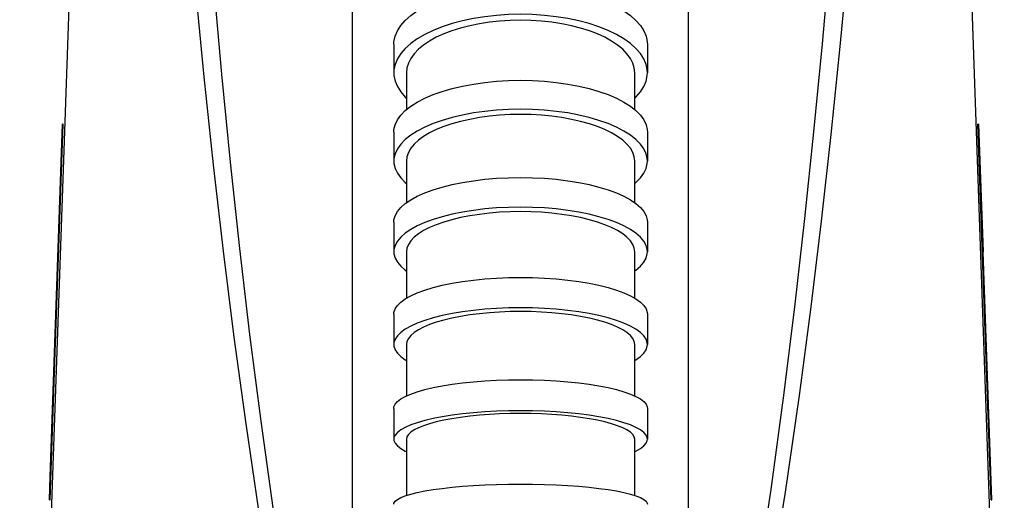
# Model space of a CAD drawing. Extents: x 0 to 594, y 0 to 420.
# Tile 62 of 71: x 452 to 483, y 180 to 196. Entities that reach past the tile are written whole.
import ezdxf

# ---------------------------------------------------------------- set-up
doc = ezdxf.new("R2010")
doc.units = 0
doc.header["$LTSCALE"] = 32.67
doc.layers.get('0').update_dxf_attribs({"linetype": 'CONTINUOUS'})
for name, color, linetype in [('AXIS', 7, 'CONTINUOUS'), ('DRIV_DIM', 7, 'CONTINUOUS'), ('ROUND', 7, 'CONTINUOUS')]:
    doc.layers.add(name, color=color, linetype=linetype)
doc.styles.get("Standard").update_dxf_attribs({"font": 'txt', "width": 0.8})
doc.dimstyles.new('DIMSTYLE_3', dxfattribs={"dimtxt": 3.8, "dimasz": 1.8, "dimexe": 2, "dimexo": 1.5, "dimgap": 0.95, "dimtad": 1, "dimdec": 0, "dimlfac": 5, "dimtxsty": 'STANDARD', "dimblk": 'OPEN', "dimblk1": 'OPEN', "dimblk2": 'OPEN', "dimcen": 0.09, "dimazin": 2, "dimtp": 0.001, "dimtm": 0.001, "dimtfac": 1, "dimtdec": 0, "dimtofl": 0, "dimtmove": 0, "dimatfit": 3, "dimtolj": 1})

# ---------------------------------------------------------------- blocks, each defined once
blk = doc.blocks.new('_OPEN')
at = {"color": 0, "linetype": 'BYBLOCK'}
for p, q in [((0, 0), (-1, 0.342)), ((-1, -0.342), (0, 0)), ((-1, 0), (0, 0))]:
    blk.add_line(p, q, dxfattribs=at)
blk = doc.blocks.new('*D27')
at = {"layer": 'DRIV_DIM', "color": 2, "linetype": 'CONTINUOUS'}
for p, q in [((456.149, 210.897), (431.82, 210.897)), ((433.82, 210.897), (433.82, 182.727)), ((433.82, 154.557), (433.82, 182.727)), ((458.239, 154.557), (431.82, 154.557))]:
    blk.add_line(p, q, dxfattribs=at)
at = {"layer": 'DRIV_DIM', "color": 2, "linetype": 'CONTINUOUS', "xscale": 1.8, "yscale": 1.8, "zscale": 1.8}
for p, rotation in [((433.82, 210.897), 90), ((433.82, 154.557), 270)]:
    blk.add_blockref('_OPEN', p, dxfattribs=dict(at, rotation=rotation))

msp = doc.modelspace()

# ---------------------------------------------------------------- linework, layer by layer
at = {"color": 7, "linetype": 'CONTINUOUS'}
for p, q in [((464.43918, 193.93972), (464.43923, 192.77846)), ((471.63934, 192.77846), (471.63939, 193.93972)), ((453.20199, 181.21128), (453.58986, 192.31839)), ((453.33788, 184.52959), (453.60987, 192.31839)), ((453.60987, 192.31832), (453.58986, 192.31832)), ((482.88223, 180.47637), (482.46869, 192.31847)), ((482.48871, 192.31832), (482.4687, 192.31832)), ((482.48871, 192.3184), (482.6291, 188.29812)), ((482.49433, 191.58426), (482.51434, 191.58426)), ((464.43932, 191.15705), (464.43936, 189.8444)), ((471.6392, 189.8444), (471.63925, 191.15705)), ((464.43936, 188.29867), (464.43929, 186.83212)), ((471.63928, 186.83212), (471.63921, 188.29867)), ((482.60911, 188.29742), (482.62912, 188.29742)), ((482.61023, 188.26525), (482.63025, 188.26525)), ((482.90224, 180.47644), (482.62912, 188.29742)), ((464.43922, 185.3719), (464.43924, 183.75172)), ((471.63933, 183.75172), (471.63935, 185.3719)), ((453.33788, 184.52959), (453.31787, 184.52959)), ((453.33786, 184.52889), (453.33676, 184.49742)), ((453.19634, 180.47638), (453.33674, 184.49672)), ((453.33676, 184.49742), (453.31675, 184.49742)), ((453.33711, 184.5074), (453.3171, 184.5074)), ((464.43937, 182.38636), (464.43969, 180.61584)), ((471.63888, 180.61584), (471.6392, 182.38636)), ((453.17633, 180.47644), (453.20197, 181.21058)), ((453.22198, 181.21058), (453.20197, 181.21058)), ((453.17633, 180.47652), (453.19635, 180.47652)), ((482.88222, 180.47652), (482.90223, 180.47652))]:
    msp.add_line(p, q, dxfattribs=at)
for points in [[(468.03928, 195.59859), (467.70721, 195.59152), (467.3778, 195.57035), (467.05419, 195.53528), (466.73876, 195.48657), (466.4347, 195.42471), (466.14402, 195.35011), (465.86985, 195.26357), (465.61385, 195.16562), (465.37887, 195.05735), (465.16629, 194.93939), (464.97848, 194.81306), (464.81657, 194.67913), (464.68232, 194.53903), (464.5766, 194.39369), (464.50049, 194.24458), (464.45453, 194.09279), (464.43918, 193.93972)], [(471.63939, 193.93972), (471.62403, 194.09281), (471.57807, 194.2446), (471.50196, 194.39371), (471.39623, 194.53905), (471.26198, 194.67915), (471.10007, 194.81308), (470.91225, 194.93941), (470.69968, 195.05736), (470.46468, 195.16564), (470.20869, 195.26358), (469.93451, 195.35012), (469.64384, 195.42472), (469.33978, 195.48657), (469.02435, 195.53528), (468.70073, 195.57035), (468.37132, 195.59152), (468.03928, 195.59859)], [(468.03928, 192.62584), (467.70723, 192.61958), (467.37783, 192.60084), (467.05424, 192.56979), (466.73882, 192.52666), (466.43478, 192.47189), (466.14412, 192.40584), (465.86995, 192.32922), (465.61397, 192.24249), (465.37899, 192.14663), (465.16642, 192.04219), (464.97861, 191.93033), (464.81671, 191.81175), (464.68246, 191.6877), (464.57674, 191.55901), (464.50063, 191.42699), (464.45467, 191.29259), (464.43932, 191.15705)], [(471.63925, 191.15705), (471.62389, 191.29261), (471.57793, 191.427), (471.50182, 191.55903), (471.3961, 191.68772), (471.26184, 191.81176), (471.09994, 191.93035), (470.91213, 192.0422), (470.69956, 192.14664), (470.46457, 192.24251), (470.20859, 192.32923), (469.93442, 192.40585), (469.64376, 192.4719), (469.33971, 192.52667), (469.0243, 192.56979), (468.7007, 192.60084), (468.37131, 192.61958), (468.03928, 192.62584)], [(468.03928, 189.56181), (467.70724, 189.55642), (467.37784, 189.5403), (467.05425, 189.5136), (466.73884, 189.47651), (466.4348, 189.42941), (466.14414, 189.3726), (465.86998, 189.30671), (465.61399, 189.23213), (465.37902, 189.14968), (465.16645, 189.05986), (464.97864, 188.96366), (464.81674, 188.86168), (464.68249, 188.755), (464.57677, 188.64432), (464.50066, 188.53078), (464.45471, 188.4152), (464.43936, 188.29867)], [(471.63921, 188.29867), (471.62385, 188.41521), (471.5779, 188.5308), (471.50179, 188.64434), (471.39606, 188.75501), (471.26181, 188.86169), (471.09991, 188.96368), (470.91209, 189.05987), (470.69953, 189.14969), (470.46454, 189.23214), (470.20856, 189.30672), (469.93439, 189.37261), (469.64374, 189.42941), (469.33969, 189.47651), (469.02429, 189.5136), (468.70069, 189.5403), (468.3713, 189.55642), (468.03928, 189.56181)], [(468.03928, 186.41503), (467.70722, 186.41058), (467.37781, 186.39727), (467.0542, 186.37521), (466.73877, 186.34458), (466.43472, 186.30568), (466.14405, 186.25877), (465.86988, 186.20435), (465.61389, 186.14276), (465.3789, 186.07467), (465.16633, 186.0005), (464.97852, 185.92106), (464.81661, 185.83684), (464.68236, 185.74874), (464.57664, 185.65734), (464.50053, 185.56358), (464.45458, 185.46812), (464.43922, 185.3719)], [(471.63935, 185.3719), (471.62399, 185.46814), (471.57803, 185.56359), (471.50192, 185.65735), (471.39619, 185.74875), (471.26194, 185.83685), (471.10003, 185.92107), (470.91221, 186.00051), (470.69964, 186.07468), (470.46465, 186.14277), (470.20866, 186.20436), (469.93448, 186.25878), (469.64382, 186.30569), (469.33976, 186.34459), (469.02434, 186.37522), (468.70073, 186.39727), (468.37132, 186.41058), (468.03928, 186.41503)], [(468.03928, 183.19711), (467.70724, 183.19365), (467.37784, 183.18331), (467.05425, 183.16617), (466.73884, 183.14236), (466.4348, 183.11213), (466.14414, 183.07567), (465.86998, 183.03338), (465.614, 182.98551), (465.37902, 182.93259), (465.16645, 182.87495), (464.97865, 182.8132), (464.81675, 182.74775), (464.6825, 182.67928), (464.57678, 182.60824), (464.50067, 182.53537), (464.45472, 182.46118), (464.43937, 182.38636)], [(471.6392, 182.38636), (471.62384, 182.46119), (471.57789, 182.53538), (471.50178, 182.60825), (471.39605, 182.67928), (471.2618, 182.74775), (471.0999, 182.81321), (470.91209, 182.87495), (470.69952, 182.9326), (470.46454, 182.98552), (470.20856, 183.03338), (469.93439, 183.07568), (469.64374, 183.11213), (469.33969, 183.14237), (469.02429, 183.16617), (468.70069, 183.18331), (468.3713, 183.19365), (468.03928, 183.19711)]]:
    msp.add_lwpolyline(points, dxfattribs=at)
at = {"layer": 'AXIS', "color": 7, "linetype": 'CONTINUOUS'}
for p, q in [((464.03928, 194.82726), (464.03928, 193.93975)), ((472.03928, 194.82726), (472.03928, 193.93975)), ((464.03928, 192.07007), (464.03928, 191.15708)), ((472.03928, 192.07007), (472.03928, 191.15708)), ((464.03928, 189.23508), (464.03928, 188.29866)), ((472.03928, 189.23508), (472.03928, 188.29866)), ((464.03928, 186.32899), (464.03928, 185.37189)), ((472.03928, 186.32899), (472.03928, 185.37189)), ((464.03928, 183.3607), (464.03928, 182.38639)), ((472.03928, 183.3607), (472.03928, 182.38639))]:
    msp.add_line(p, q, dxfattribs=at)
for points in [[(464.03929, 194.82726), (464.04381, 194.91496), (464.08, 195.08956), (464.15204, 195.26179), (464.25928, 195.43009), (464.40076, 195.59292), (464.57518, 195.74882), (464.78098, 195.89638), (465.01629, 196.03425), (465.27897, 196.16119), (465.56665, 196.27605), (465.87672, 196.3778), (466.20638, 196.46549), (466.55263, 196.53836), (466.91235, 196.59573), (467.28228, 196.63708), (467.65906, 196.66204), (468.03928, 196.67038)], [(468.03928, 196.67038), (468.41951, 196.66204), (468.79629, 196.63708), (469.16621, 196.59573), (469.52593, 196.53836), (469.87219, 196.46549), (470.20185, 196.3778), (470.51192, 196.27605), (470.7996, 196.16119), (471.06228, 196.03425), (471.29759, 195.89638), (471.50339, 195.74882), (471.67781, 195.59292), (471.81929, 195.43009), (471.92653, 195.26179), (471.99857, 195.08956), (472.03475, 194.91496), (472.03928, 194.82726)], [(468.03928, 195.78287), (467.65906, 195.77452), (467.28228, 195.74956), (466.91235, 195.70821), (466.55263, 195.65084), (466.20638, 195.57798), (465.87672, 195.49028), (465.56665, 195.38854), (465.27897, 195.27368), (465.01629, 195.14674), (464.78098, 195.00886), (464.57518, 194.86131), (464.40076, 194.70541), (464.25928, 194.54257), (464.15204, 194.37428), (464.08, 194.20205), (464.04381, 194.02745), (464.03929, 193.93975)], [(472.03928, 193.93975), (472.03475, 194.02745), (471.99857, 194.20205), (471.92653, 194.37428), (471.81929, 194.54257), (471.67781, 194.70541), (471.50339, 194.86131), (471.29759, 195.00886), (471.06228, 195.14674), (470.7996, 195.27368), (470.51192, 195.38854), (470.20185, 195.49028), (469.87219, 195.57798), (469.52593, 195.65084), (469.16621, 195.70821), (468.79629, 195.74956), (468.41951, 195.77452), (468.03928, 195.78287)], [(464.03929, 193.93975), (464.04381, 193.85205), (464.08, 193.67744), (464.15204, 193.50521), (464.25928, 193.33692), (464.40076, 193.17408), (464.43922, 193.13971)], [(471.63935, 193.13971), (471.67781, 193.17408), (471.81929, 193.33692), (471.92653, 193.50521), (471.99857, 193.67744), (472.03475, 193.85205), (472.03928, 193.93975)], [(464.03929, 192.07007), (464.04381, 192.14772), (464.08, 192.30232), (464.15204, 192.45482), (464.25928, 192.60383), (464.40076, 192.74801), (464.57518, 192.88605), (464.78098, 193.0167), (465.01629, 193.13877), (465.27897, 193.25117), (465.56665, 193.35287), (465.87672, 193.44296), (466.20638, 193.52061), (466.55263, 193.58513), (466.91235, 193.63592), (467.28228, 193.67254), (467.65906, 193.69464), (468.03928, 193.70203)], [(468.03928, 193.70203), (468.41951, 193.69464), (468.79629, 193.67254), (469.16621, 193.63592), (469.52593, 193.58513), (469.87219, 193.52061), (470.20185, 193.44296), (470.51192, 193.35287), (470.7996, 193.25117), (471.06228, 193.13877), (471.29759, 193.0167), (471.50339, 192.88605), (471.67781, 192.74801), (471.81929, 192.60383), (471.92653, 192.45482), (471.99857, 192.30232), (472.03475, 192.14772), (472.03928, 192.07007)], [(468.03928, 192.78904), (467.65906, 192.78165), (467.28228, 192.75955), (466.91235, 192.72293), (466.55263, 192.67214), (466.20638, 192.60762), (465.87672, 192.52997), (465.56665, 192.43989), (465.27897, 192.33819), (465.01629, 192.22579), (464.78098, 192.10371), (464.57518, 191.97306), (464.40076, 191.83502), (464.25928, 191.69084), (464.15204, 191.54183), (464.08, 191.38933), (464.04381, 191.23473), (464.03929, 191.15708)], [(472.03928, 191.15708), (472.03475, 191.23473), (471.99857, 191.38933), (471.92653, 191.54183), (471.81929, 191.69084), (471.67781, 191.83502), (471.50339, 191.97306), (471.29759, 192.10371), (471.06228, 192.22579), (470.7996, 192.33819), (470.51192, 192.43989), (470.20185, 192.52997), (469.87219, 192.60762), (469.52593, 192.67214), (469.16621, 192.72293), (468.79629, 192.75955), (468.41951, 192.78165), (468.03928, 192.78904)], [(464.03929, 191.15708), (464.04381, 191.07943), (464.08, 190.92483), (464.15204, 190.77233), (464.25928, 190.62332), (464.40076, 190.47914), (464.43935, 190.4486)], [(471.63922, 190.4486), (471.67781, 190.47914), (471.81929, 190.62332), (471.92653, 190.77233), (471.99857, 190.92483), (472.03475, 191.07943), (472.03928, 191.15708)], [(464.03929, 189.23508), (464.04381, 189.30186), (464.08, 189.43482), (464.15204, 189.56597), (464.25928, 189.69412), (464.40076, 189.81812), (464.57518, 189.93684), (464.78098, 190.0492), (465.01629, 190.15418), (465.27897, 190.25085), (465.56665, 190.33831), (465.87672, 190.41579), (466.20638, 190.48257), (466.55263, 190.53805), (466.91235, 190.58174), (467.28228, 190.61322), (467.65906, 190.63223), (468.03928, 190.63859)], [(468.03928, 190.63859), (468.41951, 190.63223), (468.79629, 190.61322), (469.16621, 190.58174), (469.52593, 190.53805), (469.87219, 190.48257), (470.20185, 190.41579), (470.51192, 190.33831), (470.7996, 190.25085), (471.06228, 190.15418), (471.29759, 190.0492), (471.50339, 189.93684), (471.67781, 189.81812), (471.81929, 189.69412), (471.92653, 189.56597), (471.99857, 189.43482), (472.03475, 189.30186), (472.03928, 189.23508)], [(468.03928, 189.70217), (467.65906, 189.69581), (467.28228, 189.6768), (466.91235, 189.64531), (466.55263, 189.60163), (466.20638, 189.54615), (465.87672, 189.47936), (465.56665, 189.40189), (465.27897, 189.31443), (465.01629, 189.21776), (464.78098, 189.11277), (464.57518, 189.00041), (464.40076, 188.8817), (464.25928, 188.7577), (464.15204, 188.62955), (464.08, 188.4984), (464.04381, 188.36544), (464.03929, 188.29866)], [(472.03928, 188.29866), (472.03475, 188.36544), (471.99857, 188.4984), (471.92653, 188.62955), (471.81929, 188.7577), (471.67781, 188.8817), (471.50339, 189.00041), (471.29759, 189.11277), (471.06228, 189.21776), (470.7996, 189.31443), (470.51192, 189.40189), (470.20185, 189.47936), (469.87219, 189.54615), (469.52593, 189.60163), (469.16621, 189.64531), (468.79629, 189.6768), (468.41951, 189.69581), (468.03928, 189.70217)], [(464.03929, 188.29866), (464.04381, 188.23188), (464.08, 188.09892), (464.15204, 187.96777), (464.25928, 187.83962), (464.40076, 187.71562), (464.43933, 187.68937)], [(471.63923, 187.68937), (471.67781, 187.71562), (471.81929, 187.83962), (471.92653, 187.96777), (471.99857, 188.09892), (472.03475, 188.23188), (472.03928, 188.29866)], [(464.03929, 186.32899), (464.04381, 186.38413), (464.08, 186.49393), (464.15204, 186.60224), (464.25928, 186.70807), (464.40076, 186.81046), (464.57518, 186.9085), (464.78098, 187.00129), (465.01629, 187.08799), (465.27897, 187.16782), (465.56665, 187.24005), (465.87672, 187.30403), (466.20638, 187.35917), (466.55263, 187.40499), (466.91235, 187.44107), (467.28228, 187.46707), (467.65906, 187.48277), (468.03928, 187.48802)], [(468.03928, 187.48802), (468.41951, 187.48277), (468.79629, 187.46707), (469.16621, 187.44107), (469.52593, 187.40499), (469.87219, 187.35917), (470.20185, 187.30403), (470.51192, 187.24005), (470.7996, 187.16782), (471.06228, 187.08799), (471.29759, 187.00129), (471.50339, 186.9085), (471.67781, 186.81046), (471.81929, 186.70807), (471.92653, 186.60224), (471.99857, 186.49393), (472.03475, 186.38413), (472.03928, 186.32899)], [(468.03928, 186.53092), (467.65906, 186.52567), (467.28228, 186.50997), (466.91235, 186.48397), (466.55263, 186.44789), (466.20638, 186.40207), (465.87672, 186.34693), (465.56665, 186.28295), (465.27897, 186.21072), (465.01629, 186.13089), (464.78098, 186.04419), (464.57518, 185.9514), (464.40076, 185.85336), (464.25928, 185.75097), (464.15204, 185.64514), (464.08, 185.53683), (464.04381, 185.42703), (464.03929, 185.37189)], [(472.03928, 185.37189), (472.03475, 185.42703), (471.99857, 185.53683), (471.92653, 185.64514), (471.81929, 185.75097), (471.67781, 185.85336), (471.50339, 185.9514), (471.29759, 186.04419), (471.06228, 186.13089), (470.7996, 186.21072), (470.51192, 186.28295), (470.20185, 186.34693), (469.87219, 186.40207), (469.52593, 186.44789), (469.16621, 186.48397), (468.79629, 186.50997), (468.41951, 186.52567), (468.03928, 186.53092)], [(464.03929, 185.37189), (464.04381, 185.31674), (464.08, 185.20694), (464.15204, 185.09863), (464.25928, 184.9928), (464.40076, 184.89041), (464.43923, 184.86878)], [(471.63934, 184.86878), (471.67781, 184.89041), (471.81929, 184.9928), (471.92653, 185.09863), (471.99857, 185.20694), (472.03475, 185.31674), (472.03928, 185.37189)], [(464.03929, 183.3607), (464.04381, 183.40356), (464.08, 183.4889), (464.15204, 183.57307), (464.25928, 183.65532), (464.40076, 183.73491), (464.57518, 183.8111), (464.78098, 183.88322), (465.01629, 183.9506), (465.27897, 184.01265), (465.56665, 184.06878), (465.87672, 184.11851), (466.20638, 184.16137), (466.55263, 184.19698), (466.91235, 184.22502), (467.28228, 184.24523), (467.65906, 184.25743), (468.03928, 184.26151)], [(468.03928, 184.26151), (468.41951, 184.25743), (468.79629, 184.24523), (469.16621, 184.22502), (469.52593, 184.19698), (469.87219, 184.16137), (470.20185, 184.11851), (470.51192, 184.06878), (470.7996, 184.01265), (471.06228, 183.9506), (471.29759, 183.88322), (471.50339, 183.8111), (471.67781, 183.73491), (471.81929, 183.65532), (471.92653, 183.57307), (471.99857, 183.4889), (472.03475, 183.40356), (472.03928, 183.3607)], [(468.03928, 183.2872), (467.65906, 183.28312), (467.28228, 183.27092), (466.91235, 183.25071), (466.55263, 183.22267), (466.20638, 183.18706), (465.87672, 183.1442), (465.56665, 183.09447), (465.27897, 183.03834), (465.01629, 182.97629), (464.78098, 182.90891), (464.57518, 182.83679), (464.40076, 182.7606), (464.25928, 182.68101), (464.15204, 182.59876), (464.08, 182.51458), (464.04381, 182.42925), (464.03929, 182.38639)], [(472.03928, 182.38639), (472.03475, 182.42925), (471.99857, 182.51458), (471.92653, 182.59876), (471.81929, 182.68101), (471.67781, 182.7606), (471.50339, 182.83679), (471.29759, 182.90891), (471.06228, 182.97629), (470.7996, 183.03834), (470.51192, 183.09447), (470.20185, 183.1442), (469.87219, 183.18706), (469.52593, 183.22267), (469.16621, 183.25071), (468.79629, 183.27092), (468.41951, 183.28312), (468.03928, 183.2872)], [(464.03929, 182.38639), (464.04381, 182.34352), (464.08, 182.25819), (464.15204, 182.17401), (464.25928, 182.09176), (464.40076, 182.01217), (464.43944, 181.99528)], [(471.63913, 181.99528), (471.67781, 182.01217), (471.81929, 182.09176), (471.92653, 182.17401), (471.99857, 182.25819), (472.03475, 182.34352), (472.03928, 182.38639)], [(464.03929, 180.3413), (464.04381, 180.37138), (464.08, 180.43127), (464.15204, 180.49034), (464.25928, 180.54806), (464.40076, 180.60391), (464.57518, 180.65738), (464.78098, 180.70798), (465.01629, 180.75527), (465.27897, 180.79881), (465.56665, 180.8382), (465.87672, 180.8731), (466.20638, 180.90318), (466.55263, 180.92817), (466.91235, 180.94784), (467.28228, 180.96202), (467.65906, 180.97059), (468.03928, 180.97345)], [(468.03928, 180.97345), (468.41951, 180.97059), (468.79629, 180.96202), (469.16621, 180.94784), (469.52593, 180.92817), (469.87219, 180.90318), (470.20185, 180.8731), (470.51192, 180.8382), (470.7996, 180.79881), (471.06228, 180.75527), (471.29759, 180.70798), (471.50339, 180.65738), (471.67781, 180.60391), (471.81929, 180.54806), (471.92653, 180.49034), (471.99857, 180.43127), (472.03475, 180.37138), (472.03928, 180.3413)]]:
    msp.add_lwpolyline(points, dxfattribs=at)
at = {"layer": 'ROUND', "color": 7, "linetype": 'CONTINUOUS'}
for p, q in [((462.73928, 177.36882), (462.73928, 210.20876)), ((473.33928, 177.36882), (473.33928, 210.20876)), ((452.77824, 166.87648), (454.27897, 209.85177)), ((483.30033, 166.87648), (481.7996, 209.85177))]:
    msp.add_line(p, q, dxfattribs=at)
at = {"layer": 'ROUND', "color": 9, "linetype": 'CONTINUOUS'}
for points in [[(460.67205, 177.36882), (460.23148, 180.22472), (459.84953, 182.95559), (459.5009, 185.68549), (459.18344, 188.39845), (458.89094, 191.1204), (458.61744, 193.89137), (458.35902, 196.74708), (458.11552, 199.69167), (457.88106, 202.81235), (457.65093, 206.21966), (457.42423, 210.01589)], [(478.65434, 210.01589), (478.4612, 206.75076), (478.25779, 203.66834), (478.0377, 200.65185), (477.80176, 197.71115), (477.55091, 194.85526), (477.2846, 192.07605), (476.99994, 189.34751), (476.69316, 186.64571), (476.3469, 183.85152), (475.93138, 180.80583), (475.40651, 177.36882)], [(460.25425, 177.2854), (459.78554, 180.1413), (459.37856, 182.87218), (459.0065, 185.60207), (458.66711, 188.31504), (458.35384, 191.03698), (458.06032, 193.80795), (457.78236, 196.66366), (457.51979, 199.60825), (457.26623, 202.72893), (457.01645, 206.13624), (456.76928, 209.93247)], [(479.30929, 209.93247), (479.09862, 206.66734), (478.87767, 203.58492), (478.63942, 200.56843), (478.38477, 197.62774), (478.11475, 194.77184), (477.82874, 191.99263), (477.52365, 189.2641), (477.19548, 186.56229), (476.82572, 183.7681), (476.38279, 180.72241), (475.82432, 177.2854)]]:
    msp.add_lwpolyline(points, dxfattribs=at)

# ---------------------------------------------------------------- dimensions: what is measured, and where the dimension line sits
at = {"layer": 'DRIV_DIM', "color": 2, "linetype": 'CONTINUOUS'}
dim = msp.add_linear_dim(base=(433.82037, 210.89742), p1=(459.73928, 154.55742), p2=(457.64939, 210.89742), angle=90, text='(<>)', dimstyle='DIMSTYLE_3', dxfattribs=at)
dim.commit()
dim.dimension.update_dxf_attribs({"geometry": '*D27', "text_midpoint": (433.82037, 175.12742), "dimtype": 160})

doc.saveas('drawing.dxf')
